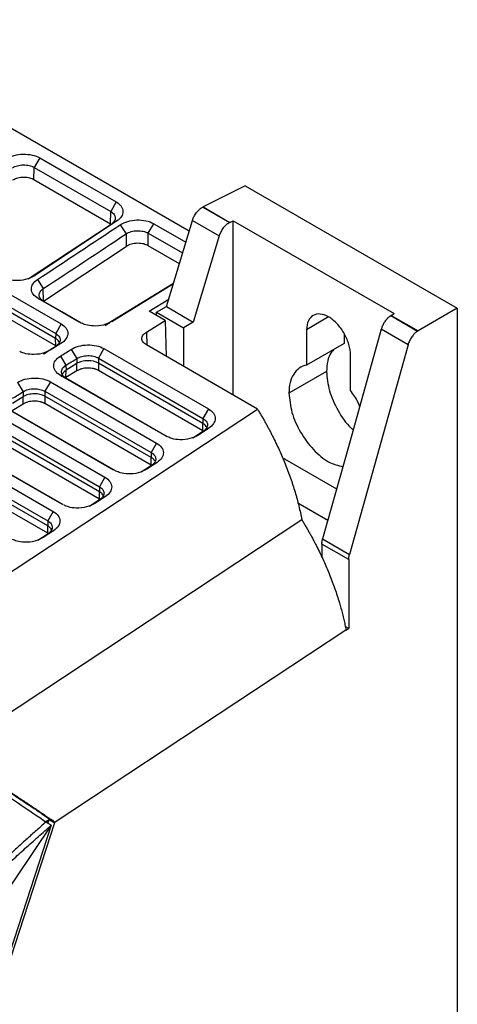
# Model space of a CAD drawing. Header units: millimetres. Extents: x 156812 to 157936, y 112087 to 113571.
# Tile 204 of 204: x 157869 to 157927, y 113414 to 113544. Entities that reach past the tile are written whole.
import ezdxf

# ---------------------------------------------------------------- set-up
doc = ezdxf.new("R2010")
doc.units = ezdxf.units.MM

msp = doc.modelspace()

# ---------------------------------------------------------------- linework, layer by layer
at = {"color": 7, "linetype": 'Continuous', "lineweight": 25}
for p, q in [((157891.84, 113516.28), (157843.49, 113544.19)), ((157829.69, 113530.17), (157874.94, 113504.04)), ((157874.22, 113502.12), (157828.96, 113528.25)), ((157828.97, 113528.91), (157874.23, 113502.78)), ((157874.23, 113501.15), (157828.98, 113527.28)), ((157872.12, 113525.96), (157871.4, 113524.7)), ((157871.37, 113523.05), (157871.4, 113524.7)), ((157881.47, 113517.22), (157871.37, 113523.05)), ((157899.23, 113522.26), (157893.67, 113519.48)), ((157899.23, 113522.26), (157927.2, 113506.11)), ((157882.21, 113520.13), (157881.49, 113518.87)), ((157893.62, 113519.46), (157893.67, 113519.48)), ((157893.62, 113519.46), (157897.16, 113517.42)), ((157893.67, 113519.48), (157897.21, 113517.44)), ((157881.47, 113517.22), (157881.49, 113518.87)), ((157881.54, 113517.18), (157870.62, 113509.96)), ((157882.26, 113517.58), (157871.34, 113510.36)), ((157882.26, 113517.58), (157881.54, 113517.18)), ((157882.75, 113517.12), (157883.52, 113515.92)), ((157886.44, 113516.01), (157887.16, 113517.27)), ((157887.16, 113517.27), (157891.4, 113514.82)), ((157888.84, 113506.33), (157892.27, 113517.7)), ((157892.27, 113517.7), (157895.8, 113515.66)), ((157897.21, 113517.44), (157897.16, 113517.42)), ((157897.21, 113517.44), (157897.65, 113517.66)), ((157897.65, 113517.66), (157918.89, 113505.4)), ((157897.65, 113494.66), (157897.65, 113517.66)), ((157883.52, 113515.92), (157883.54, 113514.27)), ((157886.42, 113514.36), (157886.44, 113516.01)), ((157886.44, 113516.01), (157890.97, 113513.4)), ((157895.8, 113515.66), (157892.38, 113504.29)), ((157872.63, 113507.05), (157883.54, 113514.27)), ((157890.54, 113511.98), (157886.42, 113514.36)), ((157871.83, 113509.9), (157872.6, 113508.7)), ((157889.76, 113509.39), (157880.94, 113503.95)), ((157889.75, 113509.34), (157881.64, 113504.33)), ((157872.63, 113507.05), (157872.6, 113508.7)), ((157871.93, 113507.39), (157872.65, 113507.01)), ((157886.54, 113505.72), (157889.14, 113507.32)), ((157887.53, 113505.58), (157888.84, 113506.33)), ((157888.84, 113506.33), (157892.38, 113504.29)), ((157888.66, 113504.49), (157886.54, 113505.72)), ((157887.53, 113505.15), (157887.53, 113505.58)), ((157887.53, 113505.58), (157891.07, 113503.54)), ((157910.23, 113504.96), (157907.33, 113503.28)), ((157918.43, 113505.13), (157921.97, 113503.09)), ((157918.48, 113505.16), (157918.89, 113505.4)), ((157918.48, 113505.16), (157922.02, 113503.12)), ((157927.2, 113506.11), (157922.02, 113503.12)), ((157927.2, 113506.11), (157927.2, 113409.62)), ((157874.94, 113504.04), (157874.23, 113502.78)), ((157886.19, 113502.96), (157888.66, 113504.49)), ((157888.66, 113504.49), (157888.81, 113499.76)), ((157892.38, 113504.29), (157891.07, 113503.54)), ((157874.23, 113502.78), (157874.22, 113502.12)), ((157886.19, 113502.96), (157886.24, 113501.24)), ((157891.07, 113503.54), (157891.07, 113498.46)), ((157907.33, 113503.28), (157907.33, 113498.6)), ((157912.28, 113502.79), (157912.28, 113501.45)), ((157920.7, 113501.29), (157917.17, 113503.33)), ((157922.02, 113503.12), (157921.97, 113503.09)), ((157874.23, 113501.06), (157872.81, 113500.19)), ((157874.92, 113501.45), (157873.51, 113500.58)), ((157874.23, 113501.15), (157874.22, 113502.12)), ((157874.92, 113501.45), (157874.23, 113501.06)), ((157900.84, 113492.81), (157886.19, 113501.27)), ((157912.28, 113501.45), (157907.33, 113498.6)), ((157920.7, 113501.29), (157912.98, 113473.62)), ((157874.85, 113499.8), (157875.59, 113498.59)), ((157876.26, 113500.68), (157877, 113499.46)), ((157880.6, 113500.78), (157879.88, 113499.52)), ((157880.6, 113500.78), (157894.38, 113492.83)), ((157913.13, 113495.25), (157913.13, 113499.93)), ((157875.59, 113498.59), (157875.6, 113497.93)), ((157877.01, 113498.8), (157875.6, 113497.93)), ((157877, 113499.46), (157877.01, 113498.8)), ((157877, 113497.83), (157877.01, 113498.8)), ((157879.88, 113499.52), (157879.87, 113498.86)), ((157893.65, 113490.91), (157879.87, 113498.86)), ((157879.87, 113498.86), (157879.89, 113497.89)), ((157879.88, 113499.52), (157893.66, 113491.57)), ((157888.7, 113489.26), (157874.87, 113497.24)), ((157874.87, 113497.24), (157875.59, 113496.87)), ((157875.59, 113496.96), (157875.6, 113497.93)), ((157877, 113497.83), (157875.59, 113496.96)), ((157893.66, 113489.93), (157879.89, 113497.89)), ((157909.95, 113497.77), (157905, 113494.91)), ((157869.19, 113496.31), (157869.93, 113495.09)), ((157873.53, 113496.41), (157872.81, 113495.15)), ((157873.53, 113496.41), (157887.55, 113488.32)), ((157888.93, 113489.16), (157875.59, 113496.87)), ((157869.93, 113495.09), (157869.94, 113494.43)), ((157872.81, 113495.15), (157872.8, 113494.49)), ((157886.82, 113486.4), (157872.8, 113494.49)), ((157872.8, 113494.49), (157872.82, 113493.52)), ((157872.81, 113495.15), (157886.83, 113487.06)), ((157869.93, 113493.46), (157868.51, 113492.59)), ((157869.94, 113494.43), (157868.53, 113493.56)), ((157869.93, 113493.46), (157869.94, 113494.43)), ((157886.84, 113485.42), (157872.82, 113493.52)), ((157846.14, 113456.66), (157900.84, 113492.81)), ((157866.46, 113492.04), (157880.73, 113483.81)), ((157881.87, 113484.75), (157867.8, 113492.87)), ((157882.11, 113484.65), (157868.52, 113492.5)), ((157894.38, 113492.83), (157893.66, 113491.57)), ((157865.74, 113490.78), (157880.01, 113482.55)), ((157893.66, 113491.57), (157893.65, 113490.91)), ((157893.66, 113489.93), (157893.65, 113490.91)), ((157880, 113481.89), (157865.73, 113490.12)), ((157893.71, 113489.88), (157892.34, 113488.98)), ((157894.43, 113490.28), (157893.06, 113489.38)), ((157893.71, 113489.88), (157894.43, 113490.28)), ((157875.05, 113480.24), (157860.73, 113488.51)), ((157875.28, 113480.15), (157861.45, 113488.13)), ((157880.01, 113480.92), (157865.74, 113489.15)), ((157887.55, 113488.32), (157886.83, 113487.06)), ((157859.39, 113487.68), (157873.9, 113479.3)), ((157886.83, 113487.06), (157886.82, 113486.4)), ((157873.18, 113477.38), (157858.66, 113485.76)), ((157858.67, 113486.42), (157873.19, 113478.04)), ((157886.88, 113485.37), (157885.52, 113484.47)), ((157887.6, 113485.77), (157886.24, 113484.87)), ((157886.84, 113485.42), (157886.82, 113486.4)), ((157886.88, 113485.37), (157887.6, 113485.77)), ((157904.12, 113486.4), (157911.29, 113482.26)), ((157873.19, 113476.41), (157858.67, 113484.79)), ((157880.73, 113483.81), (157880.01, 113482.55)), ((157880.01, 113482.55), (157880, 113481.89)), ((157880.01, 113480.92), (157880, 113481.89)), ((157880.06, 113480.86), (157878.69, 113479.96)), ((157880.78, 113481.26), (157879.41, 113480.36)), ((157880.06, 113480.86), (157880.78, 113481.26)), ((157906.15, 113480.42), (157910.13, 113478.12)), ((157873.9, 113479.3), (157873.19, 113478.04)), ((157860.16, 113447.46), (157906.68, 113478.21)), ((157873.19, 113478.04), (157873.18, 113477.38)), ((157873.23, 113476.35), (157871.87, 113475.45)), ((157873.95, 113476.75), (157872.59, 113475.85)), ((157873.19, 113476.41), (157873.18, 113477.38)), ((157873.23, 113476.35), (157873.95, 113476.75)), ((157909.34, 113474.98), (157909.34, 113473.18)), ((157912.88, 113472.94), (157909.34, 113474.98)), ((157909.44, 113475.66), (157912.98, 113473.62)), ((157912.88, 113472.94), (157912.88, 113463.84)), ((157912.52, 113463.61), (157874.17, 113438.27)), ((157912.88, 113463.84), (157912.4, 113464.12)), ((157873.2, 113438.14), (157873.35, 113438.6)), ((157873.35, 113438.6), (157874.06, 113438.19)), ((157873.46, 113438.68), (157874.17, 113438.27)), ((157873.64, 113437.88), (157833.75, 113315.35)), ((157874.06, 113438.19), (157834.01, 113315.17)), ((157873.64, 113437.88), (157865.22, 113425.36)), ((157872.92, 113438.3), (157872.93, 113438.29)), ((157873.64, 113437.88), (157872.93, 113438.29))]:
    msp.add_line(p, q, dxfattribs=at)
at = {"color": 7, "linetype": 'Continuous', "lineweight": 25, "flags": 128}
for points in [[(157872.12, 113525.96), (157877.77, 113522.69), (157882.21, 113520.13)], [(157871.4, 113524.7), (157877.05, 113521.43), (157881.49, 113518.87)], [(157877.35, 113504.26), (157874.31, 113506.01), (157871.93, 113507.39)], [(157877.59, 113504.16), (157875.03, 113505.64), (157872.65, 113507.01)], [(157917.17, 113503.33), (157912.84, 113487.83), (157909.44, 113475.66)], [(157912.52, 113463.61), (157912.72, 113463.74), (157912.88, 113463.84)], [(157873.35, 113438.6), (157873.1, 113438.43), (157872.91, 113438.3)], [(157874.06, 113438.19), (157874.12, 113438.23), (157874.17, 113438.27)]]:
    msp.add_lwpolyline(points, dxfattribs=at)
at = {"color": 7, "linetype": 'Continuous', "lineweight": 25}
for points, knots in [([(157867.77, 113525.85), (157868.06, 113526.03), (157868.4, 113526.17), (157869.14, 113526.37), (157869.54, 113526.43), (157870.34, 113526.45), (157870.75, 113526.41), (157871.49, 113526.25), (157871.83, 113526.12), (157872.12, 113525.96)], [0, 0, 0, 0, 0.25, 0.25, 0.5, 0.5, 0.75, 0.75, 1, 1, 1, 1]), ([(157868.52, 113524.64), (157868.71, 113524.76), (157868.93, 113524.85), (157869.43, 113524.99), (157869.7, 113525.02), (157870.23, 113525.03), (157870.5, 113525), (157870.98, 113524.89), (157871.21, 113524.8), (157871.4, 113524.7)], [0, 0, 0, 0, 0.25, 0.25, 0.5, 0.5, 0.75, 0.75, 1, 1, 1, 1]), ([(157871.37, 113523.05), (157871.22, 113523.13), (157871.03, 113523.21), (157870.58, 113523.33), (157870.32, 113523.37), (157869.77, 113523.37), (157869.49, 113523.34), (157868.96, 113523.2), (157868.73, 113523.1), (157868.54, 113522.99)], [0, 0, 0, 0, 0.25, 0.25, 0.5, 0.5, 0.75, 0.75, 1, 1, 1, 1]), ([(157882.21, 113520.13), (157882.49, 113519.97), (157882.71, 113519.77), (157883.01, 113519.35), (157883.09, 113519.11), (157883.1, 113518.64), (157883.03, 113518.41), (157882.74, 113517.96), (157882.53, 113517.76), (157882.26, 113517.58)], [0, 0, 0, 0, 0.25, 0.25, 0.5, 0.5, 0.75, 0.75, 1, 1, 1, 1]), ([(157892.27, 113517.7), (157892.28, 113517.74), (157892.31, 113517.83), (157892.36, 113517.96), (157892.41, 113518.09), (157892.5, 113518.26), (157892.62, 113518.48), (157892.79, 113518.72), (157892.96, 113518.93), (157893.13, 113519.1), (157893.3, 113519.24), (157893.46, 113519.36), (157893.57, 113519.43), (157893.62, 113519.46)], [0, 0, 0, 0, 0.060333, 0.120396, 0.180501, 0.240958, 0.368868, 0.496987, 0.606184, 0.715505, 0.810706, 0.905129, 1, 1, 1, 1]), ([(157881.49, 113518.87), (157881.67, 113518.76), (157881.82, 113518.64), (157882.03, 113518.36), (157882.08, 113518.2), (157882.09, 113517.9), (157882.05, 113517.74), (157881.86, 113517.44), (157881.72, 113517.3), (157881.54, 113517.18)], [0, 0, 0, 0, 0.25, 0.25, 0.5, 0.5, 0.75, 0.75, 1, 1, 1, 1]), ([(157882.75, 113517.12), (157883.03, 113517.3), (157883.37, 113517.46), (157884.12, 113517.67), (157884.53, 113517.74), (157885.35, 113517.77), (157885.76, 113517.73), (157886.52, 113517.57), (157886.87, 113517.44), (157887.16, 113517.27)], [0, 0, 0, 0, 0.25, 0.25, 0.5, 0.5, 0.75, 0.75, 1, 1, 1, 1]), ([(157897.16, 113517.42), (157897.13, 113517.4), (157897.06, 113517.36), (157896.96, 113517.3), (157896.87, 113517.23), (157896.77, 113517.15), (157896.65, 113517.04), (157896.5, 113516.89), (157896.33, 113516.69), (157896.16, 113516.45), (157896.01, 113516.18), (157895.89, 113515.92), (157895.83, 113515.75), (157895.8, 113515.66)], [0, 0, 0, 0, 0.056755, 0.113223, 0.169665, 0.226341, 0.28351, 0.390822, 0.498721, 0.629069, 0.760017, 0.879868, 1, 1, 1, 1]), ([(157883.52, 113515.92), (157883.7, 113516.05), (157883.93, 113516.15), (157884.43, 113516.29), (157884.7, 113516.33), (157885.25, 113516.35), (157885.52, 113516.32), (157886.02, 113516.21), (157886.25, 113516.12), (157886.44, 113516.01)], [0, 0, 0, 0, 0.25, 0.25, 0.5, 0.5, 0.75, 0.75, 1, 1, 1, 1]), ([(157886.42, 113514.36), (157886.27, 113514.45), (157886.07, 113514.53), (157885.61, 113514.65), (157885.34, 113514.68), (157884.78, 113514.68), (157884.48, 113514.64), (157883.96, 113514.5), (157883.72, 113514.39), (157883.54, 113514.27)], [0, 0, 0, 0, 0.25, 0.25, 0.5, 0.5, 0.75, 0.75, 1, 1, 1, 1]), ([(157871.34, 113510.36), (157870.99, 113510.18), (157870.28, 113509.82), (157868.97, 113509.71), (157867.93, 113509.83), (157867.47, 113510.04), (157867.28, 113510.12)], [0, 0, 0, 0, 0.30301, 0.606147, 0.845076, 1, 1, 1, 1]), ([(157871.93, 113507.39), (157871.66, 113507.55), (157871.43, 113507.74), (157871.12, 113508.16), (157871.04, 113508.38), (157871.02, 113508.85), (157871.09, 113509.08), (157871.36, 113509.52), (157871.57, 113509.73), (157871.83, 113509.9)], [0, 0, 0, 0, 0.25, 0.25, 0.5, 0.5, 0.75, 0.75, 1, 1, 1, 1]), ([(157872.65, 113507.01), (157872.46, 113507.12), (157872.31, 113507.25), (157872.11, 113507.53), (157872.06, 113507.68), (157872.05, 113507.99), (157872.1, 113508.15), (157872.28, 113508.44), (157872.42, 113508.58), (157872.6, 113508.7)], [0, 0, 0, 0, 0.25, 0.25, 0.5, 0.5, 0.75, 0.75, 1, 1, 1, 1]), ([(157913.13, 113499.93), (157913.13, 113500.37), (157913.05, 113500.85), (157912.76, 113501.83), (157912.55, 113502.33), (157912.01, 113503.26), (157911.69, 113503.69), (157910.99, 113504.43), (157910.61, 113504.74), (157909.85, 113505.18), (157909.47, 113505.31), (157908.77, 113505.38), (157908.45, 113505.31), (157907.91, 113505), (157907.7, 113504.76), (157907.41, 113504.11), (157907.33, 113503.72), (157907.33, 113503.28)], [0, 0, 0, 0, 0.125, 0.125, 0.25, 0.25, 0.375, 0.375, 0.5, 0.5, 0.625, 0.625, 0.75, 0.75, 0.875, 0.875, 1, 1, 1, 1]), ([(157918.43, 113505.13), (157918.4, 113505.11), (157918.34, 113505.07), (157918.25, 113505), (157918.16, 113504.93), (157918.08, 113504.86), (157918.01, 113504.79), (157917.94, 113504.72), (157917.87, 113504.64), (157917.82, 113504.57), (157917.76, 113504.51), (157917.71, 113504.44), (157917.64, 113504.33), (157917.53, 113504.17), (157917.41, 113503.96), (157917.31, 113503.74), (157917.23, 113503.53), (157917.19, 113503.39), (157917.17, 113503.33)], [0, 0, 0, 0, 0.058892, 0.1151, 0.168624, 0.219462, 0.267616, 0.313085, 0.355869, 0.395967, 0.433381, 0.468109, 0.500152, 0.606544, 0.709725, 0.809694, 0.906452, 1, 1, 1, 1]), ([(157874.94, 113504.04), (157875.23, 113503.88), (157875.45, 113503.68), (157875.76, 113503.24), (157875.83, 113503), (157875.83, 113502.52), (157875.74, 113502.28), (157875.43, 113501.83), (157875.2, 113501.63), (157874.92, 113501.45)], [0, 0, 0, 0, 0.25, 0.25, 0.5, 0.5, 0.75, 0.75, 1, 1, 1, 1]), ([(157881.33, 113504.21), (157881.07, 113504.09), (157880.45, 113503.8), (157879.29, 113503.73), (157878.28, 113503.85), (157877.82, 113504.06), (157877.65, 113504.14)], [0, 0, 0, 0, 0.23935, 0.570367, 0.831238, 1, 1, 1, 1]), ([(157880.74, 113503.83), (157880.84, 113503.89), (157881.04, 113504), (157881.25, 113504.12), (157881.36, 113504.18)], [0, 0, 0, 0, 0.4525031, 1, 1, 1, 1]), ([(157874.23, 113502.78), (157874.41, 113502.68), (157874.56, 113502.55), (157874.77, 113502.26), (157874.82, 113502.1), (157874.82, 113501.79), (157874.77, 113501.63), (157874.57, 113501.33), (157874.41, 113501.19), (157874.23, 113501.06)], [0, 0, 0, 0, 0.25, 0.25, 0.5, 0.5, 0.75, 0.75, 1, 1, 1, 1]), ([(157886.19, 113501.27), (157886.02, 113501.37), (157885.87, 113501.49), (157885.66, 113501.78), (157885.6, 113501.94), (157885.6, 113502.27), (157885.66, 113502.44), (157885.87, 113502.73), (157886.02, 113502.86), (157886.19, 113502.96)], [0, 0, 0, 0, 0.25, 0.25, 0.5, 0.5, 0.75, 0.75, 1, 1, 1, 1]), ([(157921.97, 113503.09), (157921.94, 113503.07), (157921.88, 113503.03), (157921.79, 113502.96), (157921.7, 113502.89), (157921.61, 113502.81), (157921.49, 113502.7), (157921.36, 113502.54), (157921.19, 113502.33), (157921.04, 113502.08), (157920.9, 113501.82), (157920.78, 113501.55), (157920.73, 113501.37), (157920.7, 113501.29)], [0, 0, 0, 0, 0.05675, 0.113214, 0.169653, 0.226325, 0.283488, 0.39081, 0.498719, 0.629071, 0.760025, 0.879871, 1, 1, 1, 1]), ([(157874.71, 113501.59), (157874.69, 113501.64), (157874.66, 113501.77), (157874.48, 113501.95), (157874.3, 113502.07), (157874.22, 113502.12)], [0, 0, 0, 0, 0.230657, 0.614931, 1, 1, 1, 1]), ([(157876.26, 113500.68), (157876.54, 113500.85), (157876.88, 113501), (157877.62, 113501.2), (157878.02, 113501.26), (157878.83, 113501.28), (157879.23, 113501.24), (157879.98, 113501.07), (157880.32, 113500.94), (157880.6, 113500.78)], [0, 0, 0, 0, 0.25, 0.25, 0.5, 0.5, 0.75, 0.75, 1, 1, 1, 1]), ([(157873.2, 113500.45), (157872.94, 113500.33), (157872.32, 113500.05), (157871.16, 113499.97), (157870.14, 113500.1), (157869.69, 113500.3), (157869.52, 113500.38)], [0, 0, 0, 0, 0.239352, 0.57037, 0.831237, 1, 1, 1, 1]), ([(157872.61, 113500.08), (157872.71, 113500.13), (157872.91, 113500.25), (157873.12, 113500.36), (157873.23, 113500.43)], [0, 0, 0, 0, 0.452503, 1, 1, 1, 1]), ([(157874.87, 113497.24), (157874.59, 113497.4), (157874.36, 113497.6), (157874.06, 113498.03), (157873.97, 113498.26), (157873.97, 113498.74), (157874.04, 113498.98), (157874.34, 113499.42), (157874.57, 113499.63), (157874.85, 113499.8)], [0, 0, 0, 0, 0.25, 0.25, 0.5, 0.5, 0.75, 0.75, 1, 1, 1, 1]), ([(157877, 113499.46), (157877.19, 113499.58), (157877.42, 113499.68), (157877.92, 113499.81), (157878.18, 113499.85), (157878.72, 113499.86), (157878.98, 113499.83), (157879.47, 113499.71), (157879.69, 113499.63), (157879.88, 113499.52)], [0, 0, 0, 0, 0.25, 0.25, 0.5, 0.5, 0.75, 0.75, 1, 1, 1, 1]), ([(157910.98, 113500.7), (157910.84, 113500.57), (157910.43, 113500.19), (157910.05, 113499.19), (157909.98, 113498.24), (157909.95, 113497.77)], [0, 0, 0, 0, 0.218195, 0.609097, 1, 1, 1, 1]), ([(157875.59, 113496.87), (157875.4, 113496.98), (157875.25, 113497.11), (157875.05, 113497.4), (157874.99, 113497.55), (157874.99, 113497.87), (157875.05, 113498.03), (157875.25, 113498.33), (157875.4, 113498.47), (157875.59, 113498.59)], [0, 0, 0, 0, 0.25, 0.25, 0.5, 0.5, 0.75, 0.75, 1, 1, 1, 1]), ([(157879.87, 113498.86), (157879.49, 113499.08), (157878.86, 113499.22), (157878.2, 113499.17), (157877.94, 113499.14), (157877.81, 113499.11), (157877.43, 113499.01), (157877.21, 113498.92), (157877.01, 113498.8)], [0, 0, 0, 0, 0.5, 0.625, 0.625, 0.75, 0.75, 1, 1, 1, 1]), ([(157907.33, 113498.6), (157906.98, 113498.53), (157906.65, 113498.39), (157906.07, 113497.99), (157905.82, 113497.73), (157905.42, 113497.09), (157905.26, 113496.71), (157905.05, 113495.87), (157905, 113495.41), (157905, 113494.91)], [0, 0, 0, 0, 0.25, 0.25, 0.5, 0.5, 0.75, 0.75, 1, 1, 1, 1]), ([(157875.6, 113497.93), (157875.44, 113497.8), (157875.13, 113497.55), (157874.96, 113497.22), (157875.01, 113497.06), (157875.02, 113497.05)], [0, 0, 0, 0, 0.487841, 0.969636, 1, 1, 1, 1]), ([(157879.89, 113497.89), (157879.85, 113497.91), (157879.79, 113497.94), (157879.69, 113497.99), (157879.58, 113498.03), (157879.47, 113498.07), (157879.35, 113498.11), (157879.14, 113498.16), (157878.84, 113498.21), (157878.44, 113498.22), (157878.04, 113498.19), (157877.72, 113498.13), (157877.48, 113498.05), (157877.31, 113497.99), (157877.15, 113497.91), (157877.05, 113497.86), (157877, 113497.83)], [0, 0, 0, 0, 0.0421, 0.083801, 0.125281, 0.16672, 0.2083, 0.250198, 0.374902, 0.499802, 0.6246, 0.749302, 0.811554, 0.874214, 0.937184, 1, 1, 1, 1]), ([(157909.95, 113497.77), (157910.03, 113496.93), (157910.18, 113495.25), (157911.41, 113492.6), (157912.6, 113490.76), (157913.37, 113490.16), (157913.47, 113490.09)], [0, 0, 0, 0, 0.317831, 0.635661, 0.953492, 1, 1, 1, 1]), ([(157869.19, 113496.31), (157869.47, 113496.49), (157869.81, 113496.63), (157870.55, 113496.83), (157870.95, 113496.89), (157871.76, 113496.91), (157872.16, 113496.87), (157872.9, 113496.7), (157873.25, 113496.58), (157873.53, 113496.41)], [0, 0, 0, 0, 0.25, 0.25, 0.5, 0.5, 0.75, 0.75, 1, 1, 1, 1]), ([(157869.93, 113495.09), (157870.12, 113495.21), (157870.35, 113495.31), (157870.84, 113495.44), (157871.11, 113495.48), (157871.64, 113495.49), (157871.91, 113495.46), (157872.4, 113495.35), (157872.62, 113495.26), (157872.81, 113495.15)], [0, 0, 0, 0, 0.25, 0.25, 0.5, 0.5, 0.75, 0.75, 1, 1, 1, 1]), ([(157872.8, 113494.49), (157872.42, 113494.71), (157871.79, 113494.85), (157871.13, 113494.81), (157870.87, 113494.77), (157870.74, 113494.75), (157870.36, 113494.65), (157870.14, 113494.55), (157869.94, 113494.43)], [0, 0, 0, 0, 0.5, 0.625, 0.625, 0.75, 0.75, 1, 1, 1, 1]), ([(157905, 113494.91), (157905.08, 113494.08), (157905.23, 113492.4), (157906.45, 113489.69), (157908.17, 113487.37), (157910.2, 113485.67), (157911.49, 113485.35), (157912.11, 113485.2)], [0, 0, 0, 0, 0.2025648, 0.4051295, 0.6076943, 0.8102591, 1, 1, 1, 1]), ([(157914.34, 113493.2), (157914.26, 113493.37), (157913.95, 113494.1), (157913.48, 113494.75), (157913.13, 113495.25)], [0, 0, 0, 0, 0.242074, 1, 1, 1, 1]), ([(157872.82, 113493.52), (157872.78, 113493.54), (157872.72, 113493.57), (157872.62, 113493.62), (157872.51, 113493.67), (157872.39, 113493.71), (157872.28, 113493.74), (157872.07, 113493.79), (157871.77, 113493.84), (157871.37, 113493.86), (157870.97, 113493.82), (157870.65, 113493.76), (157870.41, 113493.69), (157870.24, 113493.62), (157870.07, 113493.55), (157869.98, 113493.49), (157869.93, 113493.46)], [0, 0, 0, 0, 0.0421, 0.083801, 0.125281, 0.16672, 0.2083, 0.250198, 0.374902, 0.499802, 0.6246, 0.749302, 0.811554, 0.874214, 0.937184, 1, 1, 1, 1]), ([(157894.38, 113492.83), (157894.65, 113492.67), (157894.88, 113492.47), (157895.18, 113492.04), (157895.26, 113491.81), (157895.27, 113491.34), (157895.19, 113491.11), (157894.91, 113490.66), (157894.7, 113490.46), (157894.43, 113490.28)], [0, 0, 0, 0, 0.25, 0.25, 0.5, 0.5, 0.75, 0.75, 1, 1, 1, 1]), ([(157900.84, 113492.81), (157900.93, 113492.67), (157901.11, 113492.37), (157901.37, 113491.93), (157901.63, 113491.49), (157901.88, 113491.04), (157902.13, 113490.59), (157902.37, 113490.14), (157902.6, 113489.69), (157903.07, 113488.78), (157903.73, 113487.41), (157904.52, 113485.56), (157905.22, 113483.7), (157905.72, 113482.16), (157906.07, 113480.93), (157906.3, 113480.01), (157906.51, 113479.11), (157906.63, 113478.51), (157906.68, 113478.21)], [0, 0, 0, 0, 0.031425, 0.062793, 0.094115, 0.125399, 0.156656, 0.187896, 0.219128, 0.250362, 0.375999, 0.500706, 0.62586, 0.750568, 0.813295, 0.875712, 0.937915, 1, 1, 1, 1]), ([(157894.24, 113490.05), (157894.24, 113490.06), (157894.29, 113490.21), (157894.12, 113490.54), (157893.81, 113490.78), (157893.65, 113490.91)], [0, 0, 0, 0, 0.02459, 0.501572, 1, 1, 1, 1]), ([(157893.66, 113491.57), (157893.84, 113491.46), (157893.99, 113491.33), (157894.19, 113491.06), (157894.25, 113490.9), (157894.26, 113490.59), (157894.21, 113490.44), (157894.03, 113490.14), (157893.89, 113490), (157893.71, 113489.88)], [0, 0, 0, 0, 0.25, 0.25, 0.5, 0.5, 0.75, 0.75, 1, 1, 1, 1]), ([(157893.06, 113489.38), (157892.71, 113489.2), (157892, 113488.83), (157890.69, 113488.72), (157889.65, 113488.84), (157889.19, 113489.05), (157889, 113489.14)], [0, 0, 0, 0, 0.30301, 0.60615, 0.845078, 1, 1, 1, 1]), ([(157887.55, 113488.32), (157887.83, 113488.16), (157888.05, 113487.96), (157888.36, 113487.53), (157888.44, 113487.3), (157888.44, 113486.83), (157888.37, 113486.6), (157888.08, 113486.15), (157887.87, 113485.95), (157887.6, 113485.77)], [0, 0, 0, 0, 0.25, 0.25, 0.5, 0.5, 0.75, 0.75, 1, 1, 1, 1]), ([(157886.83, 113487.06), (157887.02, 113486.95), (157887.16, 113486.82), (157887.37, 113486.55), (157887.42, 113486.39), (157887.43, 113486.08), (157887.39, 113485.93), (157887.2, 113485.63), (157887.06, 113485.49), (157886.88, 113485.37)], [0, 0, 0, 0, 0.25, 0.25, 0.5, 0.5, 0.75, 0.75, 1, 1, 1, 1]), ([(157887.28, 113485.96), (157887.28, 113485.97), (157887.23, 113486.15), (157887.01, 113486.28), (157886.82, 113486.4)], [0, 0, 0, 0, 0.097081, 1, 1, 1, 1]), ([(157886.24, 113484.87), (157885.88, 113484.69), (157885.17, 113484.32), (157883.87, 113484.21), (157882.82, 113484.33), (157882.36, 113484.54), (157882.18, 113484.63)], [0, 0, 0, 0, 0.30301, 0.606151, 0.84508, 1, 1, 1, 1]), ([(157880.73, 113483.81), (157881.01, 113483.65), (157881.23, 113483.45), (157881.53, 113483.03), (157881.61, 113482.79), (157881.62, 113482.32), (157881.55, 113482.09), (157881.26, 113481.64), (157881.05, 113481.44), (157880.78, 113481.26)], [0, 0, 0, 0, 0.25, 0.25, 0.5, 0.5, 0.75, 0.75, 1, 1, 1, 1]), ([(157880.49, 113481.35), (157880.48, 113481.4), (157880.43, 113481.61), (157880.18, 113481.77), (157880, 113481.89)], [0, 0, 0, 0, 0.244664, 1, 1, 1, 1]), ([(157880.01, 113482.55), (157880.19, 113482.44), (157880.34, 113482.31), (157880.54, 113482.04), (157880.6, 113481.88), (157880.61, 113481.57), (157880.56, 113481.42), (157880.38, 113481.12), (157880.24, 113480.98), (157880.06, 113480.86)], [0, 0, 0, 0, 0.25, 0.25, 0.5, 0.5, 0.75, 0.75, 1, 1, 1, 1]), ([(157879.41, 113480.36), (157879.06, 113480.18), (157878.35, 113479.81), (157877.04, 113479.7), (157876, 113479.82), (157875.54, 113480.03), (157875.35, 113480.12)], [0, 0, 0, 0, 0.30301, 0.60615, 0.845078, 1, 1, 1, 1]), ([(157873.9, 113479.3), (157874.18, 113479.14), (157874.4, 113478.94), (157874.71, 113478.52), (157874.79, 113478.28), (157874.79, 113477.81), (157874.72, 113477.58), (157874.44, 113477.13), (157874.22, 113476.93), (157873.95, 113476.75)], [0, 0, 0, 0, 0.25, 0.25, 0.5, 0.5, 0.75, 0.75, 1, 1, 1, 1]), ([(157873.19, 113478.04), (157873.37, 113477.93), (157873.52, 113477.81), (157873.72, 113477.53), (157873.78, 113477.37), (157873.79, 113477.07), (157873.74, 113476.91), (157873.55, 113476.61), (157873.41, 113476.47), (157873.23, 113476.35)], [0, 0, 0, 0, 0.25, 0.25, 0.5, 0.5, 0.75, 0.75, 1, 1, 1, 1]), ([(157906.68, 113478.21), (157906.77, 113478.06), (157906.95, 113477.77), (157907.21, 113477.33), (157907.47, 113476.88), (157907.72, 113476.44), (157907.97, 113475.99), (157908.21, 113475.54), (157908.45, 113475.09), (157908.92, 113474.18), (157909.58, 113472.81), (157910.37, 113470.95), (157911.07, 113469.1), (157911.55, 113467.61), (157911.86, 113466.51), (157912.06, 113465.77), (157912.23, 113465.04), (157912.39, 113464.32), (157912.48, 113463.85), (157912.52, 113463.61)], [0, 0, 0, 0, 0.031447, 0.062831, 0.094164, 0.125455, 0.156713, 0.18795, 0.219174, 0.250395, 0.376102, 0.50077, 0.625969, 0.750596, 0.80085, 0.850867, 0.900696, 0.95039, 1, 1, 1, 1]), ([(157873.67, 113476.84), (157873.66, 113476.89), (157873.6, 113477.1), (157873.36, 113477.26), (157873.18, 113477.38)], [0, 0, 0, 0, 0.244665, 1, 1, 1, 1]), ([(157872.59, 113475.85), (157872.23, 113475.67), (157871.52, 113475.3), (157870.22, 113475.19), (157869.18, 113475.31), (157868.71, 113475.52), (157868.53, 113475.61)], [0, 0, 0, 0, 0.303009, 0.60615, 0.845079, 1, 1, 1, 1]), ([(157909.34, 113474.98), (157909.34, 113475.02), (157909.35, 113475.09), (157909.35, 113475.2), (157909.37, 113475.31), (157909.39, 113475.42), (157909.41, 113475.54), (157909.43, 113475.62), (157909.44, 113475.66)], [0, 0, 0, 0, 0.167811, 0.334246, 0.499989, 0.665735, 0.832177, 1, 1, 1, 1]), ([(157912.88, 113472.94), (157912.88, 113472.98), (157912.88, 113473.05), (157912.89, 113473.16), (157912.9, 113473.27), (157912.92, 113473.38), (157912.95, 113473.5), (157912.97, 113473.58), (157912.98, 113473.62)], [0, 0, 0, 0, 0.164933, 0.330558, 0.496876, 0.663889, 0.831597, 1, 1, 1, 1]), ([(157859.78, 113447.64), (157859.93, 113447.55), (157860.23, 113447.36), (157860.68, 113447.07), (157861.13, 113446.79), (157861.57, 113446.51), (157862.01, 113446.23), (157862.44, 113445.95), (157862.88, 113445.67), (157863.31, 113445.4), (157864.23, 113444.81), (157865.61, 113443.91), (157867.4, 113442.75), (157869.09, 113441.64), (157870.36, 113440.79), (157871.26, 113440.18), (157871.84, 113439.79), (157872.41, 113439.4), (157872.95, 113439.03), (157873.29, 113438.8), (157873.46, 113438.68)], [0, 0, 0, 0, 0.027899, 0.055771, 0.083626, 0.111473, 0.139324, 0.167187, 0.195074, 0.222994, 0.250957, 0.37544, 0.499953, 0.624617, 0.749135, 0.799451, 0.849636, 0.899749, 0.949851, 1, 1, 1, 1]), ([(157860.16, 113447.46), (157860.3, 113447.37), (157860.58, 113447.2), (157861, 113446.93), (157861.42, 113446.66), (157861.84, 113446.4), (157862.25, 113446.13), (157862.66, 113445.87), (157863.07, 113445.61), (157863.48, 113445.35), (157863.88, 113445.09), (157864.28, 113444.84), (157864.67, 113444.58), (157865.06, 113444.33), (157865.45, 113444.08), (157865.83, 113443.83), (157866.21, 113443.59), (157866.59, 113443.34), (157866.96, 113443.1), (157867.32, 113442.86), (157867.69, 113442.62), (157868.04, 113442.39), (157868.4, 113442.16), (157868.75, 113441.93), (157869.09, 113441.7), (157869.43, 113441.47), (157869.77, 113441.25), (157870.1, 113441.03), (157870.42, 113440.82), (157870.74, 113440.6), (157871.06, 113440.39), (157871.37, 113440.18), (157871.67, 113439.98), (157871.97, 113439.77), (157872.27, 113439.57), (157872.56, 113439.38), (157872.84, 113439.18), (157873.12, 113438.99), (157873.39, 113438.81), (157873.66, 113438.62), (157873.92, 113438.44), (157874.09, 113438.32), (157874.17, 113438.27)], [0, 0, 0, 0, 0.025615, 0.051198, 0.076751, 0.102272, 0.127762, 0.153221, 0.178648, 0.204044, 0.229409, 0.254743, 0.280044, 0.305314, 0.330552, 0.355759, 0.380933, 0.406075, 0.431186, 0.456264, 0.48131, 0.506325, 0.531309, 0.55626, 0.581181, 0.60607, 0.630928, 0.655755, 0.680551, 0.705315, 0.730048, 0.754749, 0.779418, 0.804056, 0.828662, 0.853235, 0.877777, 0.902286, 0.926763, 0.951207, 0.97562, 1, 1, 1, 1]), ([(157799.23, 113358.1), (157799.63, 113358.62), (157800.44, 113359.65), (157801.65, 113361.2), (157802.88, 113362.75), (157804.11, 113364.3), (157805.36, 113365.85), (157806.62, 113367.41), (157807.88, 113368.97), (157809.16, 113370.54), (157810.45, 113372.1), (157811.74, 113373.67), (157813.05, 113375.24), (157814.37, 113376.81), (157815.69, 113378.38), (157817.03, 113379.95), (157818.38, 113381.53), (157819.73, 113383.11), (157821.1, 113384.68), (157822.48, 113386.26), (157823.86, 113387.84), (157825.26, 113389.42), (157826.67, 113391), (157828.09, 113392.58), (157829.52, 113394.17), (157830.95, 113395.75), (157832.4, 113397.33), (157833.86, 113398.91), (157835.33, 113400.49), (157836.81, 113402.07), (157838.3, 113403.65), (157839.8, 113405.23), (157841.31, 113406.81), (157842.83, 113408.38), (157844.36, 113409.96), (157845.9, 113411.53), (157847.45, 113413.11), (157849.01, 113414.68), (157850.58, 113416.24), (157852.17, 113417.81), (157853.76, 113419.37), (157855.36, 113420.93), (157856.97, 113422.49), (157858.59, 113424.05), (157860.22, 113425.6), (157861.87, 113427.15), (157863.52, 113428.7), (157865.18, 113430.24), (157866.85, 113431.78), (157868.53, 113433.31), (157870.23, 113434.84), (157871.93, 113436.37), (157873.07, 113437.38), (157873.64, 113437.88)], [0, 0, 0, 0, 0.017346, 0.034782, 0.052308, 0.069925, 0.087633, 0.105431, 0.123319, 0.141298, 0.159368, 0.177528, 0.195778, 0.214119, 0.23255, 0.251072, 0.269685, 0.288388, 0.307181, 0.326065, 0.345039, 0.364104, 0.38326, 0.402506, 0.421842, 0.441269, 0.460786, 0.480394, 0.500092, 0.519881, 0.53976, 0.55973, 0.579791, 0.599941, 0.620183, 0.640514, 0.660937, 0.681449, 0.702053, 0.722746, 0.743531, 0.764405, 0.785371, 0.806426, 0.827573, 0.848809, 0.870136, 0.891554, 0.913062, 0.934661, 0.95635, 0.97813, 1, 1, 1, 1]), ([(157872.93, 113438.29), (157872.52, 113437.92), (157871.69, 113437.2), (157870.46, 113436.1), (157869.24, 113434.99), (157868.02, 113433.89), (157866.81, 113432.79), (157865.6, 113431.68), (157864.4, 113430.58), (157863.2, 113429.47), (157862.02, 113428.36), (157860.83, 113427.25), (157859.66, 113426.14), (157858.49, 113425.03), (157857.32, 113423.92), (157856.16, 113422.8), (157855.01, 113421.69), (157853.86, 113420.58), (157852.72, 113419.46), (157851.59, 113418.35), (157850.46, 113417.23), (157849.34, 113416.12), (157848.22, 113415), (157847.11, 113413.88), (157846.01, 113412.77), (157844.91, 113411.65), (157843.82, 113410.54), (157842.74, 113409.42), (157841.66, 113408.31), (157840.58, 113407.19), (157839.52, 113406.08), (157838.45, 113404.97), (157837.4, 113403.85), (157836.35, 113402.74), (157835.31, 113401.63), (157834.27, 113400.52), (157833.24, 113399.41), (157832.21, 113398.3), (157831.19, 113397.19), (157830.18, 113396.08), (157829.18, 113394.98), (157828.17, 113393.87), (157827.18, 113392.77), (157826.19, 113391.67), (157825.21, 113390.56), (157824.23, 113389.47), (157823.26, 113388.37), (157822.3, 113387.27), (157821.34, 113386.18), (157820.38, 113385.08), (157819.44, 113383.99), (157818.5, 113382.9), (157817.56, 113381.81), (157816.63, 113380.73), (157816.02, 113380), (157815.71, 113379.64)], [0, 0, 0, 0, 0.020863, 0.041649, 0.062359, 0.082992, 0.103548, 0.124027, 0.144429, 0.164755, 0.185004, 0.205177, 0.225272, 0.245291, 0.265234, 0.285099, 0.304888, 0.3246, 0.344235, 0.363793, 0.383275, 0.40268, 0.422009, 0.44126, 0.460435, 0.479533, 0.498555, 0.517499, 0.536367, 0.555158, 0.573873, 0.592511, 0.611072, 0.629556, 0.647963, 0.666294, 0.684548, 0.702725, 0.720826, 0.73885, 0.756797, 0.774667, 0.792461, 0.810178, 0.827818, 0.845382, 0.862868, 0.880278, 0.897612, 0.914868, 0.932048, 0.949151, 0.966178, 0.983127, 1, 1, 1, 1])]:
    msp.add_open_spline(points, degree=3, knots=knots, dxfattribs=at)
for points in [[(157871.83, 113509.9), (157875.47, 113512.31), (157879.11, 113514.71), (157882.75, 113517.12)], [(157872.6, 113508.7), (157876.24, 113511.11), (157879.88, 113513.51), (157883.52, 113515.92)], [(157918.48, 113505.16), (157918.46, 113505.15), (157918.45, 113505.14), (157918.43, 113505.13)], [(157874.85, 113499.8), (157875.32, 113500.1), (157875.79, 113500.39), (157876.26, 113500.68)], [(157875.59, 113498.59), (157876.06, 113498.88), (157876.53, 113499.17), (157877, 113499.46)], [(157868.52, 113494.22), (157868.99, 113494.51), (157869.46, 113494.8), (157869.93, 113495.09)], [(157872.93, 113438.29), (157871.16, 113439.51), (157867.08, 113442.25), (157862.19, 113445.43), (157859.62, 113447.08)], [(157872.81, 113438.36), (157873.03, 113438.46), (157873.25, 113438.57), (157873.46, 113438.68)]]:
    msp.add_open_spline(points, degree=3, dxfattribs=at)

doc.saveas('drawing.dxf')
